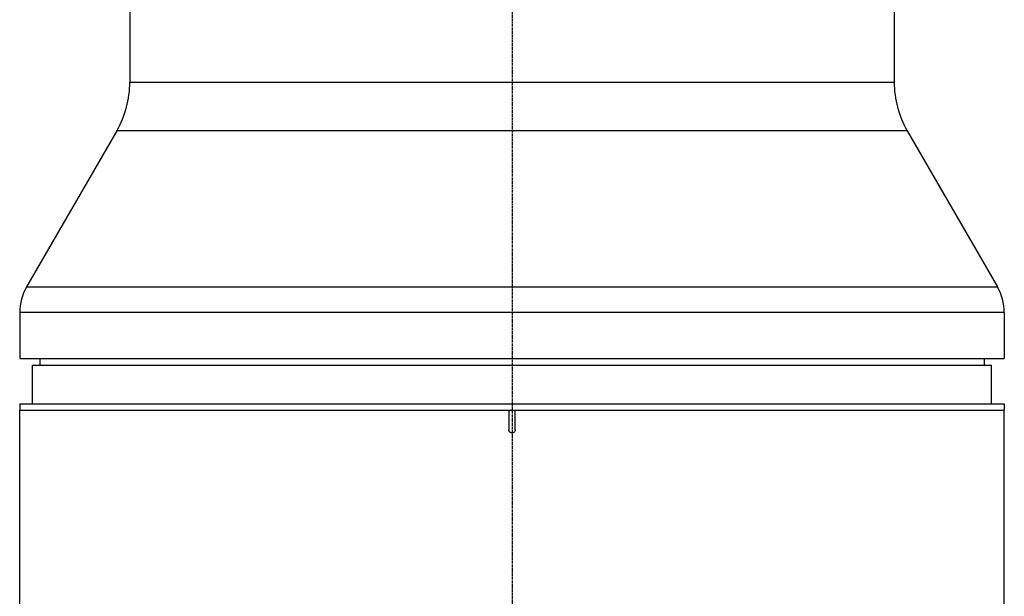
# Model space of a CAD drawing. Header units: millimetres. Extents: x 0 to 5219, y 0 to 2970.
# Tile 38 of 237: x 928 to 1080, y 998 to 1087. Entities that reach past the tile are written whole.
import ezdxf

# ---------------------------------------------------------------- set-up
doc = ezdxf.new("R2010")
doc.units = ezdxf.units.MM
doc.header["$LTSCALE"] = 0.2
doc.linetypes.add('CENTER2', pattern=[1.125, 0.75, -0.125, 0.125, -0.125])
doc.layers.add('02_Center Line', color=1, linetype='CENTER2')

# ---------------------------------------------------------------- blocks, each defined once
blk = doc.blocks.new('A$C0088d080')
for p, q in [((-59, 734.5), (-59, 336.2)), ((59, 734.5), (59, 336.2)), ((-59, 336.2), (59, 336.2)), ((-61.01, 328.7), (-74.93, 304.59)), ((61.01, 328.7), (-61.01, 328.7)), ((61.01, 328.7), (74.93, 304.59)), ((-74.93, 304.59), (74.93, 304.59)), ((76, 300.59), (-76, 300.59)), ((-76, 300.59), (-76, 293.5)), ((76, 300.59), (76, 293.5)), ((-76, 293.5), (76, 293.5)), ((-72.87, 293.5), (-72.89, 292.5)), ((72.87, 293.5), (72.89, 292.5)), ((-74, 292.5), (74, 292.5)), ((-74, 286.5), (-74, 292.5)), ((74, 286.5), (74, 292.5)), ((-76, 286.5), (76, 286.5)), ((-76, 286.5), (-76, 285.5)), ((76, 286.5), (76, 285.5)), ((-76, 285.5), (-0.5, 285.5)), ((-76, 278.7), (-76, 285.5)), ((-76, 285.5), (76, 285.5)), ((-0.5, 285.5), (-0.5, 282.5)), ((0.5, 285.5), (76, 285.5)), ((0.5, 282.5), (0.5, 285.5)), ((76, 278.7), (76, 285.5)), ((-76, 197), (-76, 278.7)), ((76, 197), (76, 278.7))]:
    blk.add_line(p, q)
for centre, radius, start, end in [((-74, 336.2), 15, 330, 0), ((74, 336.2), 15, 180, 210), ((-68, 300.59), 8, 150, 180), ((68, 300.59), 8, 0, 30)]:
    blk.add_arc(centre, radius, start, end)
blk.add_open_spline([(0.5, 282.5), (0.5, 282.44), (0.49, 282.39), (0.47, 282.33), (0.45, 282.28), (0.43, 282.23), (0.39, 282.19), (0.36, 282.14), (0.31, 282.11), (0.27, 282.08), (0.22, 282.05), (0.16, 282.02), (0.11, 282.01), (0.07, 282), (0.04, 282), (0, 282), (-0.06, 282), (-0.11, 282.01), (-0.17, 282.03), (-0.22, 282.05), (-0.27, 282.07), (-0.31, 282.11), (-0.36, 282.14), (-0.39, 282.19), (-0.42, 282.23), (-0.45, 282.28), (-0.48, 282.34), (-0.49, 282.39), (-0.5, 282.43), (-0.5, 282.46), (-0.5, 282.5)], degree=3, knots=[0, 0, 0, 0, 0.107469, 0.107469, 0.107469, 0.214937, 0.214937, 0.214937, 0.322407, 0.322407, 0.322407, 0.429878, 0.429878, 0.429878, 0.5, 0.5, 0.5, 0.607469, 0.607469, 0.607469, 0.714937, 0.714937, 0.714937, 0.822407, 0.822407, 0.822407, 0.929878, 0.929878, 0.929878, 1, 1, 1, 1])
at = {"layer": '02_Center Line'}
blk.add_line((0, 1565), (0, -20), dxfattribs=at)

msp = doc.modelspace()

# ---------------------------------------------------------------- linework, layer by layer
at = {"layer": '02_Center Line'}
msp.add_line((1004.425, 2290.824), (1004.425, 858.048), dxfattribs=at)

# ---------------------------------------------------------------- block references
msp.add_blockref('A$C0088d080', (1004.425, 740.896))

doc.saveas('drawing.dxf')
